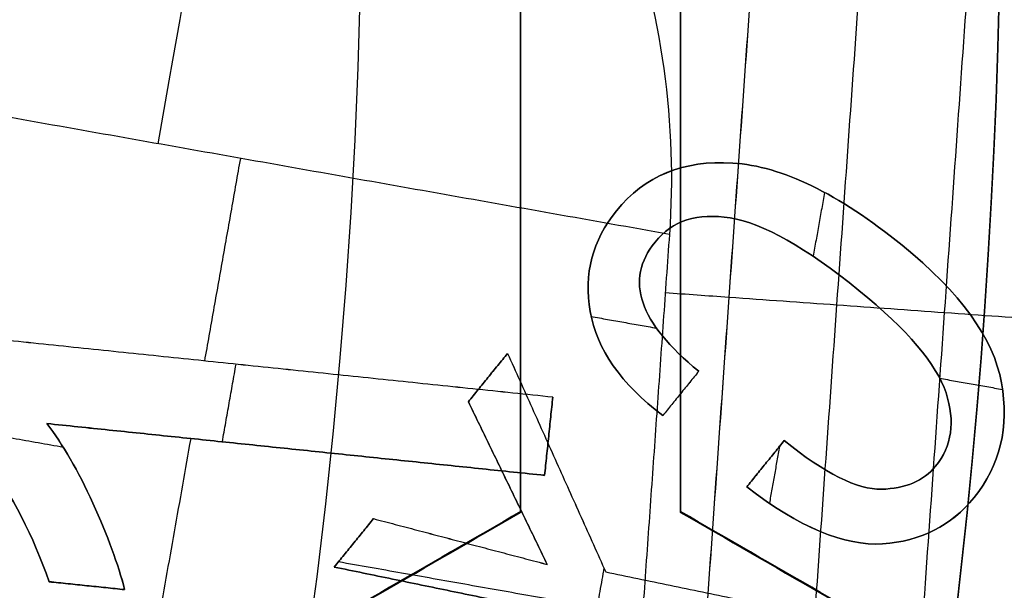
# Model space of a CAD drawing. Header units: millimetres. Extents: x -29.5 to 29.5, y -27.3 to 24.7.
# Tile 39 of 65: x 8.5 to 10, y -2.4 to -1.5. Entities that reach past the tile are written whole.
import ezdxf

# ---------------------------------------------------------------- set-up
doc = ezdxf.new("R2010")
doc.units = ezdxf.units.MM
for name, color, linetype, true_color in [('COTA', 252, 'Continuous', 0x696969), ('IGES level 1', 7, 'Continuous', 0xe5eaed), ('IGES level 16', 7, 'Continuous', 0xffffff), ('IGES level 3', 7, 'Continuous', 0xe5eaed), ('IGES level 5', 7, 'Continuous', 0xe5eaed), ('IGES level 7', 2, 'Continuous', 0xffff00), ('IGES level 8', 7, 'Continuous', 0xcad1ee)]:
    doc.layers.add(name, color=color, linetype=linetype, true_color=true_color)

# ---------------------------------------------------------------- blocks, each defined once
blk = doc.blocks.new('KIVI_5W_3D')
at = {"layer": 'IGES level 1', "extrusion": (0, 0, -1)}
for centre, radius, start, end in [((-5.048709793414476e-29, -1.77635683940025e-15, 0.8500000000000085), 26, 90, 270.0000000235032), ((3.602673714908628e-14, -3.552713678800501e-15, 1.399999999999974), 26, 90.00000000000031, 270.0000000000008), ((-5.048709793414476e-29, -1.77635683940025e-15, 0.150000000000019), 25.85, 90, 270.0000000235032), ((0, 0), 25.7, 90.00000000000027, 270.0000000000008), ((-5.048709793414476e-29, -1.77635683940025e-15), 21, 90.0000000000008, 270.0000000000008), ((-5.048709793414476e-29, -1.77635683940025e-15), 19.75, 90.0000000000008, 270.0000000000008), ((-5.048709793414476e-29, -1.77635683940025e-15, 0.8500000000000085), 19, 90, 270.0000000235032), ((-2.524354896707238e-29, -3.552713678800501e-15), 19, 90.00000000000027, 270.0000000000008)]:
    blk.add_arc(centre, radius, start, end, dxfattribs=at)
at = {"layer": 'IGES level 1'}
for centre, radius, start, end in [((5.048709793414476e-29, -3.552713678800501e-15, -0.3000000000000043), 26, 270.0000000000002, 89.9999999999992), ((5.048709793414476e-29, -1.77635683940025e-15, -1.549999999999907), 25.85, 270, 90.00000001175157), ((-2.524354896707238e-29, 1.77635683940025e-15, -1.700000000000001), 25.7, 270.0000000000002, 90.0000000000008), ((2.524354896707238e-29, -3.552713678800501e-15), 21, 270.0000000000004, 90.0000000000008), ((6.310887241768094e-29, -3.552713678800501e-15), 19.75, 270.0000000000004, 90.0000000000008), ((5.048709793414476e-29, -3.552713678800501e-15, -1.700000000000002), 19, 270.0000000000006, 90.0000000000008)]:
    blk.add_arc(centre, radius, start, end, dxfattribs=at)
at = {"layer": 'IGES level 16', "extrusion": (0, 0.0004315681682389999, 0.9999999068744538)}
blk.add_arc((5.048709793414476e-29, -0.00172627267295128, 3.799999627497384), 14.25, 270, 90.00000002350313, dxfattribs=at)
at = {"layer": 'IGES level 16', "extrusion": (4.946059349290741e-31, -0.0004315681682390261, -0.9999999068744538)}
blk.add_arc((-5.941939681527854e-29, -0.001726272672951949, -5.299999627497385), 14.25, 90.0000000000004, 270.0000000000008, dxfattribs=at)
at = {"layer": 'IGES level 16', "extrusion": (6.993781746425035e-34, 0.0004315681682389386, 0.9999999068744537)}
for centre in [(5.048339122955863e-29, -0.001726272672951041, 5.299999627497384), (5.048548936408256e-29, -0.001726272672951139, 2.299999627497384)]:
    blk.add_arc(centre, 14.25, 270.0000000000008, 90.0000000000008, dxfattribs=at)
at = {"layer": 'IGES level 16', "extrusion": (5.238802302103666e-31, 0.0004315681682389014, 0.9999999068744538)}
blk.add_arc((7.452572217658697e-29, -0.001726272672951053, 2.299999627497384), 14.25, 270.0000000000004, 90.0000000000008, dxfattribs=at)
at = {"layer": 'IGES level 16'}
for points in [[(9.25, 1.010923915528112, 5.29956383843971), (9.25, -1.009801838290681, 5.30043591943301)], [(9.25, 1.010923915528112, 5.29956383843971), (9.25, -1.009801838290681, 5.30043591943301)], [(9.25, -1.01044919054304, 3.80043605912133), (9.25, 1.010276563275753, 3.799563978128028)], [(9.25, -1.011096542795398, 2.300436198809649), (9.25, 1.009629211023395, 2.299564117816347)], [(9.25, 1.009629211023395, 2.299564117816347), (9.25, -1.011096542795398, 2.300436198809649)], [(9.5, -1.009801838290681, 5.30043591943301), (9.5, 1.010923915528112, 5.29956383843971)], [(9.5, -1.009801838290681, 5.30043591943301), (9.5, 1.010923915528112, 5.29956383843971)], [(9.5, -1.01044919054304, 3.80043605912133), (9.5, 1.010276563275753, 3.799563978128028)], [(9.5, 1.009629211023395, 2.299564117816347), (9.5, -1.011096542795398, 2.300436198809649)], [(9.5, -1.011096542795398, 2.300436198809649), (9.5, 1.009629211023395, 2.299564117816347)], [(9.25, -1.009801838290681, 5.30043591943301), (7.5, -2.020164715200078, 5.300871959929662)], [(9.25, -1.009801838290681, 5.30043591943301), (7.5, -2.020164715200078, 5.300871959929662)], [(7.5, -2.020812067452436, 3.800872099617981), (9.25, -1.01044919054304, 3.80043605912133)], [(7.5, -2.021459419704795, 2.300872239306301), (9.25, -1.011096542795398, 2.300436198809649)], [(9.25, -1.011096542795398, 2.300436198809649), (7.5, -2.021459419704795, 2.300872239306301)], [(9.25, -1.011096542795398, 2.300436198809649), (9.25, -1.009801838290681, 5.30043591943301)], [(9.25, -1.009801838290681, 5.30043591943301), (9.25, -1.011096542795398, 2.300436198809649)], [(9.5, -1.011096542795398, 2.300436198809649), (9.5, -1.009801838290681, 5.30043591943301)], [(11.25, -2.020164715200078, 5.300871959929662), (9.5, -1.009801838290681, 5.30043591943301)], [(9.5, -1.009801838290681, 5.30043591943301), (9.5, -1.011096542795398, 2.300436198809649)], [(11.25, -2.020164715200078, 5.300871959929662), (9.5, -1.009801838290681, 5.30043591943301)], [(11.25, -2.020812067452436, 3.800872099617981), (9.5, -1.01044919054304, 3.80043605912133)], [(9.5, -1.011096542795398, 2.300436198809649), (11.25, -2.021459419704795, 2.300872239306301)], [(11.25, -2.021459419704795, 2.300872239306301), (9.5, -1.011096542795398, 2.300436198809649)]]:
    blk.add_open_spline(points, degree=1, dxfattribs=at)
at = {"layer": 'IGES level 3', "extrusion": (0, -0.0004315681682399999, -0.9999999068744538)}
for centre, radius in [((-5.048709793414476e-29, -0.001726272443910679, -5.799999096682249), 18), ((-5.048709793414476e-29, -0.001726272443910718, -10.04999909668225), 16.5), ((-5.048709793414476e-29, -0.001726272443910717, -2.049999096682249), 13.5)]:
    blk.add_arc(centre, radius, 90, 270.0000000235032, dxfattribs=at)
at = {"layer": 'IGES level 3', "extrusion": (-6.34760690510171e-31, -0.0004315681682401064, -0.9999999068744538)}
blk.add_arc((7.155118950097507e-29, -0.001726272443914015, -13.29999909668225), 18, 90.0000000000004, 270.0000000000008, dxfattribs=at)
at = {"layer": 'IGES level 3', "extrusion": (-2.742264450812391e-31, 0.0004315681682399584, 0.9999999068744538)}
blk.add_arc((-6.357505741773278e-29, -0.001726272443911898, -1.700000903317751), 18, 270.0000000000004, 90.0000000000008, dxfattribs=at)
at = {"layer": 'IGES level 3', "extrusion": (-7.246005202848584e-35, -0.0004315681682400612, -0.9999999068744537)}
for centre, radius in [((-5.048722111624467e-29, -0.001726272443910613, 1.700000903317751), 18), ((-5.048660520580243e-29, -0.001726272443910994, -6.799999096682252), 15.25), ((-5.048671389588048e-29, -0.001726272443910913, -5.29999909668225), 15.25), ((-5.048693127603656e-29, -0.001726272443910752, -2.299999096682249), 14.5), ((-5.048693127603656e-29, -0.001726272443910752, -2.299999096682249), 13.5)]:
    blk.add_arc(centre, radius, 90.0000000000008, 270.0000000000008, dxfattribs=at)
at = {"layer": 'IGES level 3', "extrusion": (9.270442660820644e-33, 0.0004315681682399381, 0.9999999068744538)}
blk.add_arc((1.009899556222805e-28, -0.001726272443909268, -1.700000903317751), 17, 270.0000000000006, 90.0000000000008, dxfattribs=at)
at = {"layer": 'IGES level 3', "extrusion": (-2.650152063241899e-30, -0.0004315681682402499, -0.9999999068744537)}
blk.add_arc((2.262524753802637e-29, -0.001726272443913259, -13.29999909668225), 16.5, 90.00000000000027, 270.0000000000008, dxfattribs=at)
at = {"layer": 'IGES level 3', "extrusion": (1.655576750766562e-31, 0.0004315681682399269, 0.9999999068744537)}
blk.add_arc((4.93613057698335e-29, -0.001726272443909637, 6.799999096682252), 16.5, 270.0000000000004, 90.0000000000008, dxfattribs=at)
at = {"layer": 'IGES level 3', "extrusion": (0, -0.0004315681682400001, -0.9999999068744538)}
for centre in [(-5.048709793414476e-29, -0.001726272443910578, -6.049999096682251), (-5.048709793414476e-29, -0.001726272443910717, -0.04999909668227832)]:
    blk.add_arc(centre, 15.25, 90, 270.0000000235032, dxfattribs=at)
at = {"layer": 'IGES level 3', "extrusion": (2.75720707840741e-31, -0.0004315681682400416, -0.9999999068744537)}
blk.add_arc((-7.760554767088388e-29, -0.001726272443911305, -6.799999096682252), 15.25, 90.0000000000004, 270.0000000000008, dxfattribs=at)
at = {"layer": 'IGES level 3', "extrusion": (1.902095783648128e-31, 0.0004315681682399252, 0.9999999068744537)}
blk.add_arc((7.472253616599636e-29, -0.00172627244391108, 5.29999909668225), 15.25, 270.0000000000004, 90.0000000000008, dxfattribs=at)
at = {"layer": 'IGES level 3', "extrusion": (-8.25812941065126e-31, -0.00043156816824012, -0.9999999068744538)}
blk.add_arc((-3.979940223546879e-29, -0.001726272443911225, -5.29999909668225), 14.5, 90.0000000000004, 270.0000000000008, dxfattribs=at)
at = {"layer": 'IGES level 3', "extrusion": (-7.230006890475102e-35, 0.0004315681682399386, 0.9999999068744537)}
for centre, radius in [((5.04874811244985e-29, -0.001726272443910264, 5.29999909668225), 14.5), ((5.048726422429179e-29, -0.00172627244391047, 2.299999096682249), 13.5), ((5.048722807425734e-29, -0.001726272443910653, 1.799999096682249), 13.5)]:
    blk.add_arc(centre, radius, 270.0000000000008, 90.0000000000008, dxfattribs=at)
at = {"layer": 'IGES level 3', "extrusion": (-2.543742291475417e-30, 0.00043156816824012, 0.9999999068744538)}
blk.add_arc((5.002681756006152e-29, -0.00172627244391, 2.299999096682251), 14.5, 270.0000000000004, 90.0000000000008, dxfattribs=at)
at = {"layer": 'IGES level 3', "extrusion": (-6.363014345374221e-31, -0.0004315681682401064, -0.9999999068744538)}
blk.add_arc((-6.827441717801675e-29, -0.001726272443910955, -1.799999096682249), 13.5, 90.0000000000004, 270.0000000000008, dxfattribs=at)
at = {"layer": 'IGES level 5', "extrusion": (-1.175953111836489e-16, 0.0004315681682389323, 0.9999999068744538)}
blk.add_arc((2.942315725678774e-15, -0.001726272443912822, 24.79999909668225), 20.5, 269.7091534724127, 89.70915347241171, dxfattribs=at)
at = {"layer": 'IGES level 5', "extrusion": (0, -0.0004315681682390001, -0.9999999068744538)}
blk.add_arc((-5.048709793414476e-29, -0.001726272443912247, -19.29999909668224), 20.5, 90.29084652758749, 270.2908465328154, dxfattribs=at)
at = {"layer": 'IGES level 5', "extrusion": (1.167158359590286e-16, -0.0004315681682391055, -0.9999999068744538)}
blk.add_arc((-1.599639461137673e-15, -0.001726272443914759, -13.79999909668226), 20.5, 90.29084652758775, 270.2908465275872, dxfattribs=at)
at = {"layer": 'IGES level 5', "extrusion": (0, -0.0004315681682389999, -0.9999999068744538)}
for centre, radius, end in [((-5.048709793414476e-29, -0.001726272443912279, -25.04999909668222), 20.25, 270.2908465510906), ((-5.048709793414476e-29, -0.001726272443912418, -10.79999909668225), 17.25, 270.2908465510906), ((-5.048709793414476e-29, -0.001726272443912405, -13.69999909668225), 16, 270.2908465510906), ((-5.048709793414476e-29, -0.001726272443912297, -17.34999909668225), 13, 260.7920867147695)]:
    blk.add_arc(centre, radius, 90.29084652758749, end, dxfattribs=at)
at = {"layer": 'IGES level 5', "extrusion": (0, 0.0004315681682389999, 0.9999999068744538)}
for centre, radius, start, end in [((5.048709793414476e-29, -0.001726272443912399, 13.54999909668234), 20.25, 269.7091534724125, 89.70915349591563), ((5.048709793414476e-29, -0.001726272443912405, 15.34999909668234), 12.75, 278.9836697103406, 260.4346372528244), ((5.048709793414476e-29, -0.00172627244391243, 23.79999909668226), 10, 269.7091534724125, 89.70915349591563)]:
    blk.add_arc(centre, radius, start, end, dxfattribs=at)
at = {"layer": 'IGES level 5', "extrusion": (1.171993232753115e-16, -0.0004315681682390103, -0.9999999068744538)}
blk.add_arc((-2.97661184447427e-15, -0.001726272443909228, -25.29999909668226), 20, 90.29084652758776, 270.2908465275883, dxfattribs=at)
at = {"layer": 'IGES level 5', "extrusion": (-1.171991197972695e-16, 0.0004315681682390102, 0.9999999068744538)}
blk.add_arc((1.528829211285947e-15, -0.001726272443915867, 13.29999909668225), 20, 269.7091534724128, 89.70915347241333, dxfattribs=at)
at = {"layer": 'IGES level 5', "extrusion": (-1.175616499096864e-16, 0.0004315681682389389, 0.9999999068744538)}
blk.add_arc((1.563569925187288e-15, -0.001726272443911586, 13.29999909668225), 17.25, 269.7091534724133, 89.70915347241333, dxfattribs=at)
at = {"layer": 'IGES level 5', "extrusion": (1.167025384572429e-16, -0.0004315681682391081, -0.9999999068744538)}
blk.add_arc((-1.581555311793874e-15, -0.001726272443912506, -13.29999909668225), 17.25000000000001, 90.29084652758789, 270.2908465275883, dxfattribs=at)
at = {"layer": 'IGES level 5', "extrusion": (-1.177486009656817e-16, 0.0004315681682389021, 0.9999999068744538)}
blk.add_arc((9.864168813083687e-16, -0.001726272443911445, 8.299999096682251), 17.25, 269.7091534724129, 89.70915347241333, dxfattribs=at)
at = {"layer": 'IGES level 5', "extrusion": (1.165233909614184e-16, -0.0004315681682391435, -0.9999999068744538)}
blk.add_arc((-2.266264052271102e-15, -0.001726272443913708, -19.09999909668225), 16, 90.29084652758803, 270.2908465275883, dxfattribs=at)
at = {"layer": 'IGES level 5', "extrusion": (-1.165219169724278e-16, 0.0004315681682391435, 0.9999999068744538)}
blk.add_arc((9.587497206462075e-16, -0.001726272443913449, 8.299999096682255), 16, 269.7091534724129, 89.70915347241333, dxfattribs=at)
at = {"layer": 'IGES level 5', "extrusion": (1.169401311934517e-16, -0.0004315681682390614, -0.9999999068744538)}
blk.add_arc((-9.706030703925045e-16, -0.001726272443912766, -8.299999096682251), 16, 90.29084652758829, 270.2908465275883, dxfattribs=at)
at = {"layer": 'IGES level 5', "extrusion": (1.160986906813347e-16, -0.0004315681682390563, -0.9999999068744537)}
blk.add_arc((-3.549752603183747e-15, -0.001726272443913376, -19.09999909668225), 12.99999999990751, 90.29084652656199, 260.7920867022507, dxfattribs=at)
at = {"layer": 'IGES level 5', "extrusion": (-1.275628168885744e-16, 0.0004315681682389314, 0.9999999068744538)}
blk.add_arc((-7.351905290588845e-12, -0.001726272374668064, 15.59999909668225), 12.9999999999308, 279.2079132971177, 89.70915347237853, dxfattribs=at)
at = {"layer": 'IGES level 5', "extrusion": (4.334593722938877e-16, -0.0004315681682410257, -0.9999999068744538)}
blk.add_arc((-3.538319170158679e-10, -0.001726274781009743, -15.09999909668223), 12.49999999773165, 279.1896994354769, 261.3919936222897, dxfattribs=at)
at = {"layer": 'IGES level 5', "extrusion": (1.153955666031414e-16, -0.0004315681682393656, -0.9999999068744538)}
blk.add_arc((-2.934863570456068e-15, -0.00172627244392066, -25.29999909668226), 10, 90.29084652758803, 270.2908465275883, dxfattribs=at)
at = {"layer": 'IGES level 5', "extrusion": (-1.171991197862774e-16, 0.0004315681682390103, 0.9999999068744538)}
blk.add_arc((2.59287743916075e-15, -0.001726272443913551, 22.29999909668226), 10, 269.7091534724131, 89.70915347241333, dxfattribs=at)
at = {"layer": 'IGES level 7', "color": 254, "true_color": 0xcad1ee, "extrusion": (6.471858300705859e-17, -0.0004315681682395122, -0.9999999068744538)}
blk.add_arc((1.444486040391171e-15, -0.001726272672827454, -6.799999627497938), 15, 10.05118449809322, 190.0511844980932, dxfattribs=at)
at = {"layer": 'IGES level 7', "color": 254, "true_color": 0xcad1ee, "extrusion": (0, 0.0004315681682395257, 0.9999999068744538)}
for start, end in [(349.9488155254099, 169.9488154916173), (169.9488155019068, 349.9488155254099)]:
    blk.add_arc((5.048709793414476e-29, -0.001726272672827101, 6.24128405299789), 14.951118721, start, end, dxfattribs=at)
at = {"layer": 'IGES level 7', "color": 254, "true_color": 0xcad1ee, "extrusion": (-1.655414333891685e-11, 0.0004315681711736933, 0.9999999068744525)}
blk.add_arc((2.041249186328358e-10, -0.001726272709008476, 5.682568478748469), 14.90223744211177, 349.9488155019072, 169.9488155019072, dxfattribs=at)
at = {"layer": 'IGES level 7', "color": 254, "true_color": 0xcad1ee, "extrusion": (1.211736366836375e-11, 0.0004315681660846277, 0.9999999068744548)}
blk.add_arc((6.044215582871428e-11, -0.001726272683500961, 5.499999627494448), 14.70299850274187, 349.9488155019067, 169.9488155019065, dxfattribs=at)
at = {"layer": 'IGES level 7', "color": 254, "true_color": 0xcad1ee, "extrusion": (1.035913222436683e-16, -0.0004315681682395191, -0.9999999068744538)}
blk.add_arc((-5.203554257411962e-16, -0.001726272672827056, -5.499999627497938), 9, 10.05118449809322, 190.0511844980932, dxfattribs=at)
at = {"layer": 'IGES level 7', "color": 254, "true_color": 0xcad1ee, "extrusion": (0, 0.0004315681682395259, 0.9999999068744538)}
blk.add_arc((5.048709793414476e-29, -0.001726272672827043, 10.34999962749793), 7.960915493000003, 349.9488155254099, 169.9488154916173, dxfattribs=at)
at = {"layer": 'IGES level 7', "color": 254, "true_color": 0xcad1ee, "extrusion": (1.813434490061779e-16, -0.0004315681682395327, -0.9999999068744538)}
blk.add_arc((-3.117707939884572e-15, -0.001726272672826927, -6.799999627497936), 15, 190.0511844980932, 10.05118449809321, dxfattribs=at)
at = {"layer": 'IGES level 7', "color": 254, "true_color": 0xcad1ee, "extrusion": (1.160419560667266e-12, -0.000431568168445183, -0.9999999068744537)}
blk.add_arc((-8.98811281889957e-11, -0.001726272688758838, -5.682568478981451), 14.90223744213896, 190.0511844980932, 10.05118449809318, dxfattribs=at)
at = {"layer": 'IGES level 7', "color": 254, "true_color": 0xcad1ee, "extrusion": (2.150095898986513e-11, 0.0004315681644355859, 0.9999999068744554)}
blk.add_arc((-2.1356581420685e-10, -0.001726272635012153, 5.499999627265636), 14.70299850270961, 169.9488155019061, 349.9488155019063, dxfattribs=at)
at = {"layer": 'IGES level 7', "color": 254, "true_color": 0xcad1ee, "extrusion": (1.035677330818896e-16, -0.0004315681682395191, -0.9999999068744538)}
blk.add_arc((-1.423353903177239e-15, -0.0017262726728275, -5.499999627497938), 9, 190.0511844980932, 10.05118449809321, dxfattribs=at)
at = {"layer": 'IGES level 7', "color": 254, "true_color": 0xcad1ee, "extrusion": (0.9846522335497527, -0.1745278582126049, 7.532067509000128e-05)}
blk.add_arc((1.087705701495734, 13.49953863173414, 8.626741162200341), 1.000000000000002, 269.9756524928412, 329.9756524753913, dxfattribs=at)
at = {"layer": 'IGES level 7', "color": 254, "true_color": 0xcad1ee}
for points in [[(-14.61038459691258, 2.590334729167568, 5.551426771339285), (-9.431054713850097, 31.81110120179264, 5.538816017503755), (19.78971447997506, 26.63177180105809, 5.541051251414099), (14.61038459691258, -2.588994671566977, 5.55366200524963)], [(14.61038459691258, -2.588994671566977, 5.55366200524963), (9.431054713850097, -31.80976114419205, 5.566272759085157), (-19.78971447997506, -26.6304317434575, 5.564037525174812), (-14.61038459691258, 2.590334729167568, 5.551426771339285)]]:
    blk.add_rational_spline(points, [0.8330737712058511, 0.2776912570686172, 0.2776912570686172, 0.8330737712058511], degree=3, dxfattribs=at)
for points, degree in [([(-8.86187009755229, 1.571398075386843, 5.499321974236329), (8.86187009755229, -1.570103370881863, 5.500677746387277)], 1), ([(9.838879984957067, -1.740461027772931, 12.02488678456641), (9.986459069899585, 0.3432658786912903, 12.02398751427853)], 1), ([(9.646628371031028, 0.3318548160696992, 12.37652510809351), (9.5040712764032, -1.680964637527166, 12.37739377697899)], 1), ([(9.504729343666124, -1.681081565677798, 12.37672921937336), (9.647296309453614, 0.3318772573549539, 12.37586049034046)], 1), ([(9.671804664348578, -1.710769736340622, 12.20442433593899), (9.816877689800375, 0.3375731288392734, 12.20354033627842)], 1), ([(9.482473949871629, -0.5765234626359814, 12.50024960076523), (8.030135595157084, -0.3190990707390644, 12.50013850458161)], 1), ([(8.756247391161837, -0.774438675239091, 12.50033501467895), (8.81237982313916, -0.457750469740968, 12.50019834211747)], 1), ([(9.482473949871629, -0.5765234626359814, 12.50024960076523), (9.405493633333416, -1.66343869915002, 12.50071867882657)], 1), ([(9.476032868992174, -0.6674676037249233, 12.50028884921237), (9.509138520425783, -0.6698297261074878, 12.45990469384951), (9.542244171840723, -0.672192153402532, 12.41881413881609), (9.575349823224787, -0.6745549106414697, 12.37695944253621)], 3), ([(9.30017269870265, -0.8310040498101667, 12.55035943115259), (8.301469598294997, -0.7271045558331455, 12.55031459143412)], 1), ([(9.30017269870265, -0.8310148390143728, 12.52535943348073), (8.301469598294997, -0.7271153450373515, 12.52531459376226)], 1), ([(9.30017269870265, -0.8310256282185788, 12.50035943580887), (8.301469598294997, -0.7271261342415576, 12.5003145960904)], 1), ([(8.783724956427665, -0.9007319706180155, 12.55038952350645), (8.805211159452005, -0.7795110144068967, 12.55033720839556)], 1), ([(8.800821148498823, -0.7790758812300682, 12.50033701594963), (8.800821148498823, -0.7790543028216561, 12.55033701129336)], 1), ([(9.287466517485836, -0.9531384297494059, 12.55041214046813), (9.30017269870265, -0.8310040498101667, 12.55035943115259)], 1), ([(9.30017269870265, -0.8310148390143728, 12.52535943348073), (9.287466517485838, -0.9531492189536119, 12.52541214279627)], 1), ([(9.287466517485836, -0.953160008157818, 12.5004121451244), (9.30017269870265, -0.8310256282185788, 12.50035943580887)], 1), ([(9.30017269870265, -0.8310256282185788, 12.50035943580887), (9.30017269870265, -0.8310040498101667, 12.55035943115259)], 1), ([(8.509368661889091, -0.872211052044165, 12.50037721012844), (8.509368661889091, -0.8721894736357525, 12.55037720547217)], 1), ([(8.509368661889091, -0.8721894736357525, 12.55037720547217), (9.287466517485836, -0.9531384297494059, 12.55041214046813)], 1), ([(9.287466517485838, -0.9531492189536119, 12.52541214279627), (8.509368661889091, -0.872200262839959, 12.52537720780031)], 1), ([(8.509368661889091, -0.872211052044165, 12.50037721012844), (9.287466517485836, -0.953160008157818, 12.5004121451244)], 1), ([(8.535104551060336, -0.9093987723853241, 12.55039326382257), (8.378406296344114, -0.881624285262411, 12.55038127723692)], 1), ([(9.293819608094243, -0.8920928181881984, 12.50038579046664), (9.293819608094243, -0.8920712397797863, 12.55038578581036)], 1), ([(8.631535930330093, -1.478036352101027, 12.50063866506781), (8.734761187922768, -0.8956596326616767, 12.50038732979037)], 1), ([(8.898417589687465, -0.9126855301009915, 12.50039467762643), (8.898417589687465, -0.9126639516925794, 12.55039467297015)], 1), ([(9.287466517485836, -0.953160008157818, 12.5004121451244), (9.287466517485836, -0.9531384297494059, 12.55041214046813)], 1), ([(8.581291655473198, -0.9966981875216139, 12.55043093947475), (8.581291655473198, -0.9967197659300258, 12.50043094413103)], 1), ([(8.512963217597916, -1.119497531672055, 12.50048393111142), (8.512963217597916, -1.119475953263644, 12.55048392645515)], 1), ([(8.512963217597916, -1.119475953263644, 12.55048392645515), (8.631026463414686, -1.131758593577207, 12.55048922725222)], 1), ([(8.631026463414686, -1.131769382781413, 12.52548922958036), (8.512963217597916, -1.119486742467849, 12.52548392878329)], 1), ([(8.512963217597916, -1.119497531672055, 12.50048393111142), (8.631026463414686, -1.13178017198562, 12.5004892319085)], 1), ([(8.571994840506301, -1.125638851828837, 12.50048658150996), (8.571994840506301, -1.125617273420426, 12.55048657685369)], 1), ([(8.631026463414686, -1.13178017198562, 12.5004892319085), (8.631026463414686, -1.131758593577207, 12.55048922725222)], 1)]:
    blk.add_open_spline(points, degree=degree, dxfattribs=at)
for points, knots in [([(9.166646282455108, 0.3157625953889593, 12.9322393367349), (9.222176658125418, 0.2611979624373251, 12.86843272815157), (9.269919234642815, 0.2012042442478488, 12.8108423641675), (9.35051543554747, 0.07423335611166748, 12.70994844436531), (9.377973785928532, 0.02162673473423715, 12.67414168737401), (9.471423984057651, -0.2270409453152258, 12.54425810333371), (9.494520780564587, -0.4064295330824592, 12.50017619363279), (9.482473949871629, -0.5765234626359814, 12.50024960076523)], [0, 0, 0, 0, 0.25, 0.25, 0.500000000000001, 0.500000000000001, 1, 1, 1, 1]), ([(9.575349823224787, -0.6745549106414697, 12.37695944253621), (9.575570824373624, -0.6745706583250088, 12.37673793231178), (9.631901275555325, -0.6785846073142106, 12.32027278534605), (9.744341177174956, -0.6865977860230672, 12.20518237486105), (9.912669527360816, -0.6985970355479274, 12.02568584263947), (10.08099787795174, -0.7105995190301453, 11.83869715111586), (10.24932622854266, -0.7226054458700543, 11.64372974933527), (10.41765457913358, -0.7346151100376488, 11.44010247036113), (10.58598292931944, -0.7466288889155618, 11.22693952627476), (10.75428615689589, -0.7586454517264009, 11.00320390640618), (10.86647993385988, -0.7666593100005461, 10.84614743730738), (10.92256426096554, -0.7706662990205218, 10.76541709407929)], [0, 0, 0, 0, 0.000492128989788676, 0.125437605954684, 0.25038308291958, 0.375328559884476, 0.500274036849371, 0.625219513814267, 0.750164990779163, 0.875110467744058, 0.9999999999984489, 0.9999999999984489, 0.9999999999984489, 0.9999999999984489]), ([(8.29326352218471, -0.8059830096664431, 12.55034863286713), (8.334067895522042, -0.8315757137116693, 12.55035967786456), (8.374848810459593, -0.8723557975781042, 12.55037727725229), (8.455287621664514, -0.9841038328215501, 12.55042550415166), (8.487997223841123, -1.047948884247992, 12.55045305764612), (8.512963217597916, -1.119475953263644, 12.55048392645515)], [-1, -1, -1, -1, -0.500072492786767, -0.500072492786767, 0, 0, 0, 0]), ([(8.512963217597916, -1.119486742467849, 12.52548392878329), (8.487997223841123, -1.047959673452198, 12.52545305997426), (8.455287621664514, -0.9841146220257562, 12.5254255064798), (8.374848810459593, -0.87236658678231, 12.52537727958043), (8.334067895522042, -0.8315865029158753, 12.5253596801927), (8.29326352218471, -0.8059937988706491, 12.52534863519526)], [0, 0, 0, 0, 0.500072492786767, 0.500072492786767, 1, 1, 1, 1]), ([(8.29326352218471, -0.8060045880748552, 12.5003486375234), (8.334067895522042, -0.8315972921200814, 12.50035968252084), (8.374848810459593, -0.8723773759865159, 12.50037728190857), (8.455287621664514, -0.9841254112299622, 12.50042550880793), (8.487997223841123, -1.047970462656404, 12.50045306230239), (8.512963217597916, -1.119497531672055, 12.50048393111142)], [-1, -1, -1, -1, -0.500072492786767, -0.500072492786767, 0, 0, 0, 0]), ([(8.631026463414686, -1.131758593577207, 12.55048922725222), (8.620976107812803, -1.09239013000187, 12.55047223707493), (8.604357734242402, -1.047564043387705, 12.55045289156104), (8.55827911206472, -0.9459503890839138, 12.5504090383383), (8.53428713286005, -0.9046171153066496, 12.55039120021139), (8.509368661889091, -0.8721894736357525, 12.55037720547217)], [-1, -1, -1, -1, -0.49941908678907, -0.49941908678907, 0, 0, 0, 0]), ([(8.509368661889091, -0.872200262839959, 12.52537720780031), (8.53428713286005, -0.9046279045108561, 12.52539120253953), (8.55827911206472, -0.9459611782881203, 12.52540904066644), (8.604357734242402, -1.047574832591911, 12.52545289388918), (8.620976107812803, -1.092400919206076, 12.52547223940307), (8.631026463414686, -1.131769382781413, 12.52548922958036)], [0, 0, 0, 0, 0.49941908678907, 0.49941908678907, 1, 1, 1, 1]), ([(8.631026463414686, -1.13178017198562, 12.5004892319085), (8.620976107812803, -1.092411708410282, 12.50047224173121), (8.604357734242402, -1.047585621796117, 12.50045289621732), (8.55827911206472, -0.9459719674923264, 12.50040904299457), (8.53428713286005, -0.9046386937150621, 12.50039120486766), (8.509368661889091, -0.872211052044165, 12.50037721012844)], [-1, -1, -1, -1, -0.49941908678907, -0.49941908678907, 0, 0, 0, 0])]:
    blk.add_open_spline(points, degree=3, knots=knots, dxfattribs=at)
at = {"layer": 'IGES level 8', "color": 2, "true_color": 0xffff00, "extrusion": (-2.493868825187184e-15, 0.0004315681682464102, 0.9999999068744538)}
blk.add_arc((-2.095187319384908e-07, -0.001726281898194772, 11.29999962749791), 12.56883844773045, 217.3797467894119, 2.517887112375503, dxfattribs=at)
at = {"layer": 'IGES level 8', "color": 2, "true_color": 0xffff00, "extrusion": (0, -0.000431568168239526, -0.9999999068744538)}
blk.add_arc((-5.048709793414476e-29, -0.001726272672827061, -12.09695538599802), 11.771882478, 178.3211864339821, 321.7811835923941, dxfattribs=at)
at = {"layer": 'IGES level 8', "color": 2, "true_color": 0xffff00, "extrusion": (-2.803579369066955e-15, -0.0004315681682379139, -0.9999999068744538)}
blk.add_arc((0.00281084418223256, -0.0001880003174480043, -13.54999962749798), 10.92073065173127, 178.9797490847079, 208.6902774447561, dxfattribs=at)
at = {"layer": 'IGES level 8', "color": 2, "true_color": 0xffff00, "extrusion": (0.002942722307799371, -0.002042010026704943, -0.9999935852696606)}
blk.add_arc((-0.03705604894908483, -0.02200551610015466, -13.51329699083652), 10.92067728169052, 178.9793807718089, 208.6900689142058, dxfattribs=at)
at = {"layer": 'IGES level 8', "color": 2, "true_color": 0xffff00, "extrusion": (0, -0.0004315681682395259, -0.9999999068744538)}
blk.add_arc((-5.048709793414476e-29, -0.001726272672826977, -13.22195538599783), 10.9462265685, 179.0723590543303, 209.3220444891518, dxfattribs=at)
at = {"layer": 'IGES level 8', "color": 2, "true_color": 0xffff00, "extrusion": (1.800667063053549e-16, -0.0004315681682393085, -0.9999999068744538)}
blk.add_arc((-3.717689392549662e-10, -0.001726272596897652, -12.89391114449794), 10.97492672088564, 179.2831579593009, 280.0511844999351, dxfattribs=at)
at = {"layer": 'IGES level 8', "color": 2, "true_color": 0xffff00}
for points in [[(8.988144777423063, 0.5863725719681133, 14.69974793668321), (7.163594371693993, -1.662977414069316, 14.70071868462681)], [(7.178268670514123, -1.666887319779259, 15.10072040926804), (9.00779242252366, 0.5885939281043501, 15.09974701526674)], [(7.148920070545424, -1.659067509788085, 14.3007169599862), (8.9684971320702, 0.5841512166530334, 14.29974885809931)], [(9.581516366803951, -0.4650270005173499, 15.15020172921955), (9.581516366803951, -0.4650485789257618, 15.10020173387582)], [(9.724918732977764, -0.5108735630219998, 15.15022151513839), (9.707207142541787, -0.6107988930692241, 15.15026463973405)], [(9.399663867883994, -0.5396601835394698, 15.15023393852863), (9.399663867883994, -0.5396817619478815, 15.10023394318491)], [(9.577660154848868, -0.5508048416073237, 15.15023874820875), (9.577660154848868, -0.5508264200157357, 15.10023875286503)], [(9.460018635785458, -0.5886166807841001, 15.15025506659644), (9.460018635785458, -0.5886382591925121, 15.10025507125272)], [(9.846187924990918, -0.5935024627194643, 15.1502571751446), (9.846187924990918, -0.5935240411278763, 15.10025717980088)], [(9.778578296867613, -0.6640600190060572, 15.15028762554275), (9.778578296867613, -0.6640815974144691, 15.10028763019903)], [(9.441237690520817, -0.6833514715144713, 15.15029595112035), (9.441237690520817, -0.6833730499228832, 15.10029595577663)], [(9.358776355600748, -0.6972867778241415, 15.15030196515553), (9.358776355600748, -0.6973083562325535, 15.10030196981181)], [(9.360327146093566, -0.704890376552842, 15.15030524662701), (9.462179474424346, -0.7229435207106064, 15.15031303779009)], [(9.168218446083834, -0.8380895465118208, 15.15036273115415), (9.229569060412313, -0.7624550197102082, 15.15033008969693)], [(9.229569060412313, -0.7624658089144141, 15.12533009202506), (9.168218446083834, -0.8381003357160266, 15.12536273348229)], [(9.168218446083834, -0.8381111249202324, 15.10036273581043), (9.229569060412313, -0.7624765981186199, 15.1003300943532)], [(9.229569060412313, -0.7624765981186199, 15.1003300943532), (9.229569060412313, -0.7624550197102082, 15.15033008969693)], [(9.229569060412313, -0.7624550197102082, 15.15033008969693), (9.382883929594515, -1.104059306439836, 15.15047751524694)], [(9.229569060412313, -0.7624658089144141, 15.12533009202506), (9.382883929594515, -1.104070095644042, 15.12547751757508)], [(9.229569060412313, -0.7624765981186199, 15.1003300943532), (9.382883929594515, -1.104080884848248, 15.10047751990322)], [(9.198893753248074, -0.8002938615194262, 15.10034641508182), (9.198893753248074, -0.8002722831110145, 15.15034641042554)], [(9.528296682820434, -0.7904619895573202, 15.15034217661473), (9.472098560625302, -0.8597443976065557, 15.15037207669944)], [(9.528296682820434, -0.790472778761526, 15.12534217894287), (9.472098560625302, -0.8597551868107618, 15.12537207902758)], [(9.528296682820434, -0.7904835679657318, 15.100342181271), (9.472098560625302, -0.8597659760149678, 15.10037208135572)], [(9.528296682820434, -0.7904835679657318, 15.100342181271), (9.528296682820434, -0.7904619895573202, 15.15034217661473)], [(9.904972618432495, -0.8014278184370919, 15.15034690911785), (10.00314990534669, -0.8188295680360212, 15.15035441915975)], [(10.00148947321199, -0.8083804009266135, 15.15034990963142), (10.00148947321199, -0.8084019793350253, 15.1003499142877)], [(9.500197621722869, -0.8251247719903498, 15.10035713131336), (9.500197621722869, -0.825103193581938, 15.15035712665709)], [(9.914901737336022, -0.8243568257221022, 15.15035680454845), (9.914901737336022, -0.8243784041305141, 15.10035680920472)], [(9.168218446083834, -0.8381111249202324, 15.10036273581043), (9.168218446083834, -0.8380895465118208, 15.15036273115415)], [(9.291526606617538, -1.092409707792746, 15.15047248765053), (9.168218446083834, -0.8380895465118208, 15.15036273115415)], [(9.168218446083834, -0.8381003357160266, 15.12536273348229), (9.291526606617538, -1.092420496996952, 15.12547248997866)], [(9.291526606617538, -1.092431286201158, 15.1004724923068), (9.168218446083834, -0.8381111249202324, 15.10036273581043)], [(9.472098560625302, -0.8597659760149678, 15.10037208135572), (9.472098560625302, -0.8597443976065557, 15.15037207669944)], [(9.603256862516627, -0.9712761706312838, 15.15042021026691), (9.66209114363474, -0.8987438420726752, 15.15038890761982)], [(9.66209114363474, -0.898754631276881, 15.12538890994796), (9.603256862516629, -0.9712869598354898, 15.12542021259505)], [(9.603256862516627, -0.9712977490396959, 15.10042021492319), (9.66209114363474, -0.8987654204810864, 15.1003889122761)], [(9.66209114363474, -0.8987438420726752, 15.15038890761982), (9.66209114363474, -0.8987654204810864, 15.1003889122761)], [(9.65451358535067, -0.9080856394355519, 15.15039293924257), (9.63875829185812, -0.9969739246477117, 15.15043130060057)], [(9.306226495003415, -0.9332571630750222, 15.15040380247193), (9.306226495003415, -0.9332787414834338, 15.10040380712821)], [(9.632674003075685, -0.9350315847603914, 15.10040456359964), (9.632674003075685, -0.9350100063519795, 15.15040455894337)], [(9.898401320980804, -0.9388205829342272, 15.15040620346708), (9.898401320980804, -0.9388421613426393, 15.10040620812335)], [(9.229872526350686, -0.9652712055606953, 15.10041761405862), (9.229872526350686, -0.9652496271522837, 15.15041760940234)], [(9.603256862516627, -0.9712977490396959, 15.10042021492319), (9.603256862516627, -0.9712761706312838, 15.15042021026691)], [(9.813854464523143, -0.9748214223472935, 15.15042174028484), (9.813854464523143, -0.9748430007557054, 15.10042174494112)], [(9.958636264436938, -0.9879248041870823, 15.15042739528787), (9.958636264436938, -0.987946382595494, 15.10042739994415)], [(8.958643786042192, -1.096458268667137, 15.15047423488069), (9.019994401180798, -1.020823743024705, 15.15044159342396)], [(9.019994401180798, -1.020834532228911, 15.1254415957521), (8.958643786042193, -1.096469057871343, 15.12547423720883)], [(8.958643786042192, -1.096479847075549, 15.10047423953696), (9.019994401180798, -1.020845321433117, 15.10044159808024)], [(9.019994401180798, -1.020845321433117, 15.10044159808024), (9.019994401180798, -1.020823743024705, 15.15044159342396)], [(9.019994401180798, -1.020823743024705, 15.15044159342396), (9.291526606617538, -1.092409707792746, 15.15047248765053)], [(9.019994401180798, -1.020834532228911, 15.1254415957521), (9.291526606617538, -1.092420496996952, 15.12547248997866)], [(9.019994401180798, -1.020845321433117, 15.10044159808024), (9.291526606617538, -1.092431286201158, 15.1004724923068)], [(8.989319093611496, -1.058662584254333, 15.1004579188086), (8.989319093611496, -1.058641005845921, 15.15045791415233)], [(9.155760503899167, -1.056616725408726, 15.15045704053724), (9.155760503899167, -1.056638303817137, 15.10045704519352)], [(9.815793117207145, -1.060156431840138, 15.15045856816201), (9.815793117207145, -1.06017801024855, 15.10045857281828)], [(8.96549924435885, -1.088006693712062, 15.15047058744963), (9.753532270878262, -1.227684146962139, 15.15053086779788)], [(9.291526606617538, -1.092431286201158, 15.1004724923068), (9.291526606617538, -1.092409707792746, 15.15047248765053)], [(8.958643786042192, -1.096479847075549, 15.10047423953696), (8.958643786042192, -1.096458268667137, 15.15047423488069)], [(9.32253930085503, -1.17144781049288, 15.1505065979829), (8.958643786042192, -1.096458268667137, 15.15047423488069)], [(8.958643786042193, -1.096469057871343, 15.12547423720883), (9.322539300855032, -1.171458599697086, 15.12550660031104)], [(9.32253930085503, -1.171469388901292, 15.10050660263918), (8.958643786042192, -1.096479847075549, 15.10047423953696)], [(9.3801490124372, -1.097965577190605, 15.15047488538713), (9.354263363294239, -1.244007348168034, 15.15053791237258)], [(9.382883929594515, -1.104080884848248, 15.10047751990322), (9.382883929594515, -1.104059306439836, 15.15047751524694)], [(9.382883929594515, -1.104059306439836, 15.15047751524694), (9.786030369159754, -1.187619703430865, 15.15051357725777)], [(9.382883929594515, -1.104070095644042, 15.12547751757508), (9.786030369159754, -1.187630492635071, 15.12551357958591)], [(9.382883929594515, -1.104080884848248, 15.10047751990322), (9.786030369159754, -1.187641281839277, 15.10051358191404)]]:
    blk.add_open_spline(points, degree=1, dxfattribs=at)
for points, knots in [([(9.472098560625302, -0.8597443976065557, 15.15037207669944), (9.406787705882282, -0.8101966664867, 15.15035069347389), (9.369112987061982, -0.7561247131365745, 15.15032735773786), (9.348439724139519, -0.6384488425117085, 15.1502765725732), (9.362158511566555, -0.5858976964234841, 15.15025389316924), (9.44399927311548, -0.4850024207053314, 15.15021034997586), (9.504626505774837, -0.4602142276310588, 15.15019965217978), (9.658406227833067, -0.4698397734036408, 15.15020380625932), (9.746639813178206, -0.5127544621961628, 15.15022232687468), (9.937390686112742, -0.6674811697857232, 15.15028910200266), (9.98920754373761, -0.7391474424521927, 15.15032003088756), (10.01377140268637, -0.8776133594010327, 15.15037978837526), (9.999616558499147, -0.9374033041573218, 15.1504055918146), (9.92292828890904, -1.031946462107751, 15.1504463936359), (9.875282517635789, -1.056252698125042, 15.15045688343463), (9.756292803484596, -1.064060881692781, 15.15046025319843), (9.685407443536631, -1.03448336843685, 15.15044748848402), (9.603256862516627, -0.9712761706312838, 15.15042021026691)], [-1, -1, -1, -1, -0.8812035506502, -0.8812035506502, -0.7624071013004, -0.7624071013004, -0.621976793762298, -0.621976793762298, -0.481546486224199, -0.481546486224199, -0.352888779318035, -0.352888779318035, -0.224231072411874, -0.224231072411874, -0.112125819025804, -0.112125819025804, 0, 0, 0, 0]), ([(9.603256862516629, -0.9712869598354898, 15.12542021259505), (9.685407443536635, -1.034494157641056, 15.12544749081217), (9.7562928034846, -1.064071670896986, 15.12546025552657), (9.875282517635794, -1.056263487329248, 15.12545688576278), (9.922928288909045, -1.031957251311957, 15.12544639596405), (9.999616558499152, -0.9374140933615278, 15.12540559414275), (10.01377140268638, -0.8776241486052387, 15.12537979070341), (9.989207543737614, -0.7391582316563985, 15.12532003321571), (9.937390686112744, -0.6674919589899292, 15.12528910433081), (9.746639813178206, -0.5127652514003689, 15.12522232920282), (9.658406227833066, -0.4698505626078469, 15.12520380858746), (9.504626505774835, -0.4602250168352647, 15.12519965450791), (9.443999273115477, -0.4850132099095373, 15.12521035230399), (9.362158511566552, -0.58590848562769, 15.12525389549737), (9.348439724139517, -0.6384596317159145, 15.12527657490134), (9.36911298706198, -0.7561355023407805, 15.125327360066), (9.406787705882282, -0.810207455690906, 15.12535069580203), (9.472098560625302, -0.8597551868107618, 15.12537207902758)], [0, 0, 0, 0, 0.112125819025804, 0.112125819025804, 0.224231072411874, 0.224231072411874, 0.352888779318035, 0.352888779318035, 0.481546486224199, 0.481546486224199, 0.621976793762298, 0.621976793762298, 0.7624071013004, 0.7624071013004, 0.8812035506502, 0.8812035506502, 1, 1, 1, 1]), ([(9.472098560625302, -0.8597659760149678, 15.10037208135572), (9.406787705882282, -0.8102182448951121, 15.10035069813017), (9.369112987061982, -0.7561462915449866, 15.10032736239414), (9.348439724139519, -0.6384704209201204, 15.10027657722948), (9.362158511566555, -0.585919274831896, 15.10025389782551), (9.44399927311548, -0.4850239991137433, 15.10021035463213), (9.504626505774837, -0.4602358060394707, 15.10019965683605), (9.658406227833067, -0.4698613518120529, 15.10020381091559), (9.746639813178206, -0.5127760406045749, 15.10022233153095), (9.937390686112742, -0.6675027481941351, 15.10028910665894), (9.98920754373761, -0.7391690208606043, 15.10032003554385), (10.01377140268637, -0.8776349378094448, 15.10037979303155), (9.999616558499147, -0.9374248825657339, 15.10040559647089), (9.92292828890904, -1.031968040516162, 15.10044639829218), (9.875282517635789, -1.056274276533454, 15.10045688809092), (9.756292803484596, -1.064082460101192, 15.10046025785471), (9.685407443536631, -1.034504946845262, 15.1004474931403), (9.603256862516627, -0.9712977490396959, 15.10042021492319)], [-1, -1, -1, -1, -0.8812035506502, -0.8812035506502, -0.7624071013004, -0.7624071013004, -0.621976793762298, -0.621976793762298, -0.481546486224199, -0.481546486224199, -0.352888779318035, -0.352888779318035, -0.224231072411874, -0.224231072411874, -0.112125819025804, -0.112125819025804, 0, 0, 0, 0]), ([(9.66209114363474, -0.8987438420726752, 15.15038890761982), (9.725724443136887, -0.9503597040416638, 15.1504111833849), (9.776312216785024, -0.9757188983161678, 15.15042212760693), (9.851396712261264, -0.9739239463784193, 15.15042135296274), (9.87958873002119, -0.9620132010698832, 15.15041621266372), (9.923924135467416, -0.9073554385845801, 15.1503926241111), (9.929523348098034, -0.86916864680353, 15.15037614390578), (9.900230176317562, -0.7793919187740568, 15.1503373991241), (9.854878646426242, -0.7259507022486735, 15.15031433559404), (9.695869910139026, -0.5969714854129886, 15.15025867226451), (9.62887270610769, -0.5591750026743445, 15.15024236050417), (9.526612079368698, -0.5424615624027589, 15.15023514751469), (9.48721900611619, -0.5550834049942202, 15.15024059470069), (9.436173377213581, -0.6180136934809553, 15.15026775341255), (9.429767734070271, -0.6496197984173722, 15.15028139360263), (9.452622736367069, -0.7168334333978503, 15.15031040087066), (9.48165213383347, -0.752626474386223, 15.15032584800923), (9.528296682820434, -0.7904619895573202, 15.15034217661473)], [-1, -1, -1, -1, -0.902286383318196, -0.902286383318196, -0.804572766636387, -0.804572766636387, -0.672005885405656, -0.672005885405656, -0.538986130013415, -0.538986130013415, -0.394794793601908, -0.394794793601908, -0.251066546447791, -0.251066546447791, -0.125066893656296, -0.125066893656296, 0, 0, 0, 0]), ([(9.528296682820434, -0.790472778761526, 15.12534217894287), (9.48165213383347, -0.752637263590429, 15.12532585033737), (9.452622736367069, -0.7168442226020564, 15.12531040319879), (9.429767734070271, -0.649630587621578, 15.12528139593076), (9.436173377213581, -0.6180244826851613, 15.12526775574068), (9.48721900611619, -0.5550941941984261, 15.12524059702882), (9.526612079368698, -0.5424723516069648, 15.12523514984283), (9.62887270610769, -0.5591857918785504, 15.1252423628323), (9.695869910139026, -0.5969822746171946, 15.12525867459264), (9.854878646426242, -0.7259614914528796, 15.12531433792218), (9.900230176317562, -0.7794027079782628, 15.12533740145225), (9.929523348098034, -0.8691794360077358, 15.12537614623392), (9.923924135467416, -0.9073662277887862, 15.12539262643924), (9.87958873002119, -0.9620239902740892, 15.12541621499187), (9.851396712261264, -0.9739347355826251, 15.12542135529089), (9.776312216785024, -0.9757296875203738, 15.12542212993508), (9.725724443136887, -0.9503704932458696, 15.12541118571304), (9.66209114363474, -0.898754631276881, 15.12538890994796)], [0, 0, 0, 0, 0.125066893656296, 0.125066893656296, 0.251066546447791, 0.251066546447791, 0.394794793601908, 0.394794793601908, 0.538986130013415, 0.538986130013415, 0.672005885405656, 0.672005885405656, 0.804572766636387, 0.804572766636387, 0.902286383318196, 0.902286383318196, 1, 1, 1, 1]), ([(9.66209114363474, -0.8987654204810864, 15.1003889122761), (9.725724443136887, -0.950381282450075, 15.10041118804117), (9.776312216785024, -0.975740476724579, 15.10042213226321), (9.851396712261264, -0.97394552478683, 15.10042135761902), (9.87958873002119, -0.9620347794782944, 15.10041621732), (9.923924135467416, -0.9073770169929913, 15.10039262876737), (9.929523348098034, -0.8691902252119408, 15.10037614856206), (9.900230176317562, -0.779413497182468, 15.10033740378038), (9.854878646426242, -0.7259722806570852, 15.10031434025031), (9.695869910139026, -0.5969930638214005, 15.10025867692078), (9.62887270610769, -0.5591965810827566, 15.10024236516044), (9.526612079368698, -0.5424831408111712, 15.10023515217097), (9.48721900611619, -0.5551049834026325, 15.10024059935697), (9.436173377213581, -0.6180352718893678, 15.10026775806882), (9.429767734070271, -0.6496413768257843, 15.10028139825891), (9.452622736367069, -0.7168550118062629, 15.10031040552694), (9.48165213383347, -0.7526480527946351, 15.10032585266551), (9.528296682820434, -0.7904835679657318, 15.100342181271)], [-1, -1, -1, -1, -0.902286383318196, -0.902286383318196, -0.804572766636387, -0.804572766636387, -0.672005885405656, -0.672005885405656, -0.538986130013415, -0.538986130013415, -0.394794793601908, -0.394794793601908, -0.251066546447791, -0.251066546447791, -0.125066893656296, -0.125066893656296, 0, 0, 0, 0])]:
    blk.add_open_spline(points, degree=3, knots=knots, dxfattribs=at)

msp = doc.modelspace()

# ---------------------------------------------------------------- block references
at = {"layer": 'COTA'}
msp.add_blockref('KIVI_5W_3D', (-5.048709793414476e-29, -1.299999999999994, 8.968478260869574), dxfattribs=at)

doc.saveas('drawing.dxf')
